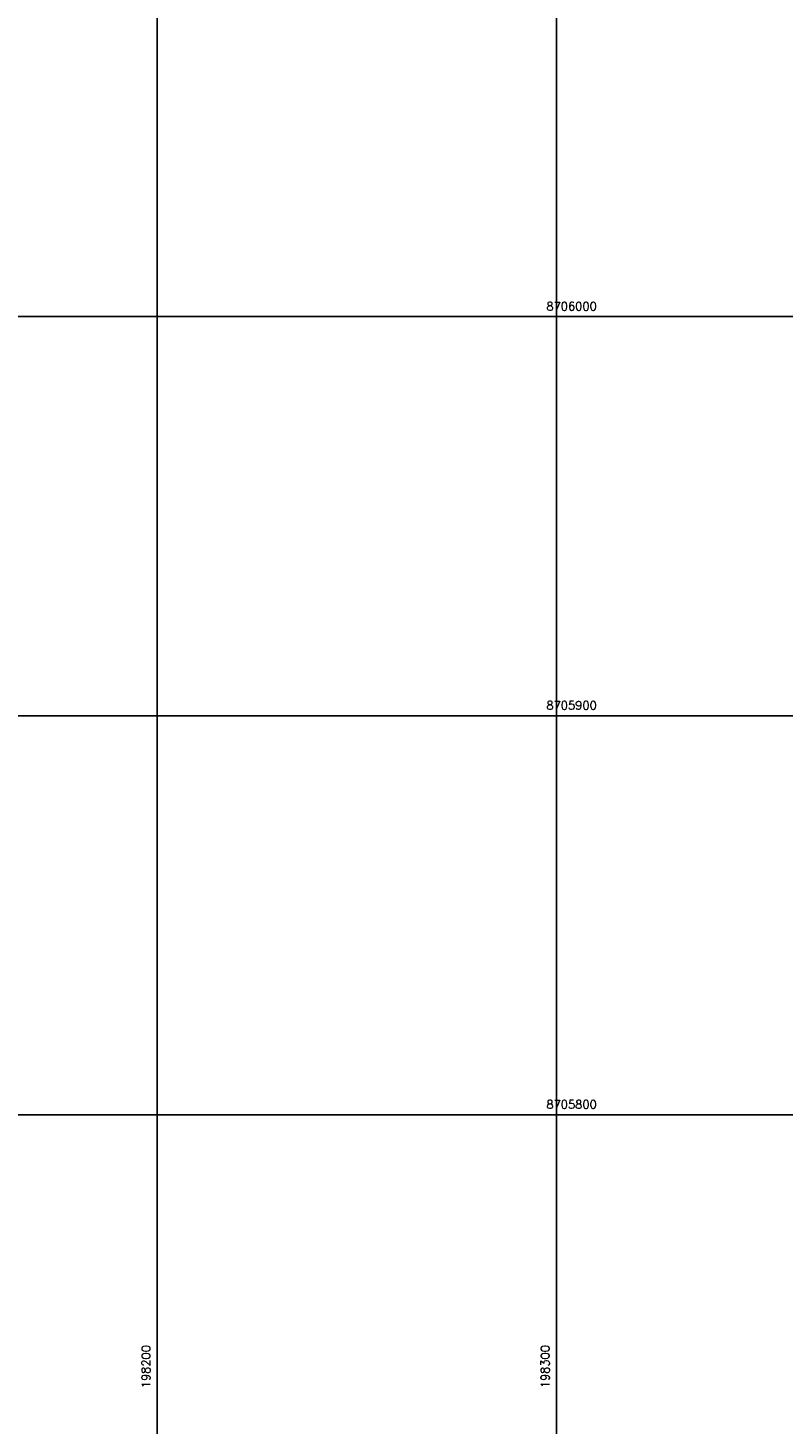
# Model space of a CAD drawing. Header units: millimetres. Extents: x 196436 to 199900, y 8705373 to 8708636.
# Tile 23 of 238: x 198168 to 198357, y 8705722 to 8706072. Entities that reach past the tile are written whole.
import ezdxf
from ezdxf.enums import TextEntityAlignment as Align

# ---------------------------------------------------------------- set-up
doc = ezdxf.new("R2010")
doc.units = ezdxf.units.MM
doc.header["$LTSCALE"] = 5
doc.layers.add('MALHA', color=9, linetype='Continuous')
doc.layers.add('TXT_COORD', color=3, linetype='Continuous')
doc.styles.add('GEOSIS', font='ROMANS.SHX')

msp = doc.modelspace()

# ---------------------------------------------------------------- linework, layer by layer
at = {"layer": 'MALHA'}
for p, q in [((198200, 8708635.599), (198200, 8705384.785)), ((198200, 8708635.599), (198200, 8705384.785)), ((198300, 8708635.599), (198300, 8705384.785)), ((198300, 8708635.599), (198300, 8705384.785)), ((196441.61, 8706000), (199000, 8706000)), ((196441.61, 8706000), (199000, 8706000)), ((196441.61, 8705900), (199000, 8705900)), ((196441.61, 8705900), (199000, 8705900)), ((196441.61, 8705800), (199000, 8705800)), ((196441.61, 8705800), (199000, 8705800))]:
    msp.add_line(p, q, dxfattribs=at)

# ---------------------------------------------------------------- texts
at = {"layer": 'TXT_COORD', "style": 'GEOSIS'}
for s, p in [('8706000', (198310.085, 8706000.92)), ('8705900', (198310.085, 8705900.92)), ('8705800', (198310.085, 8705800.92))]:
    msp.add_text(s, height=2.1, dxfattribs=at).set_placement(p, align=Align.BOTTOM_RIGHT)
for s, p in [('198200', (198198.832, 8705742.29)), ('198300', (198298.832, 8705742.29))]:
    msp.add_text(s, height=2.1, rotation=90, dxfattribs=at).set_placement(p, align=Align.BOTTOM_RIGHT)

doc.saveas('drawing.dxf')
